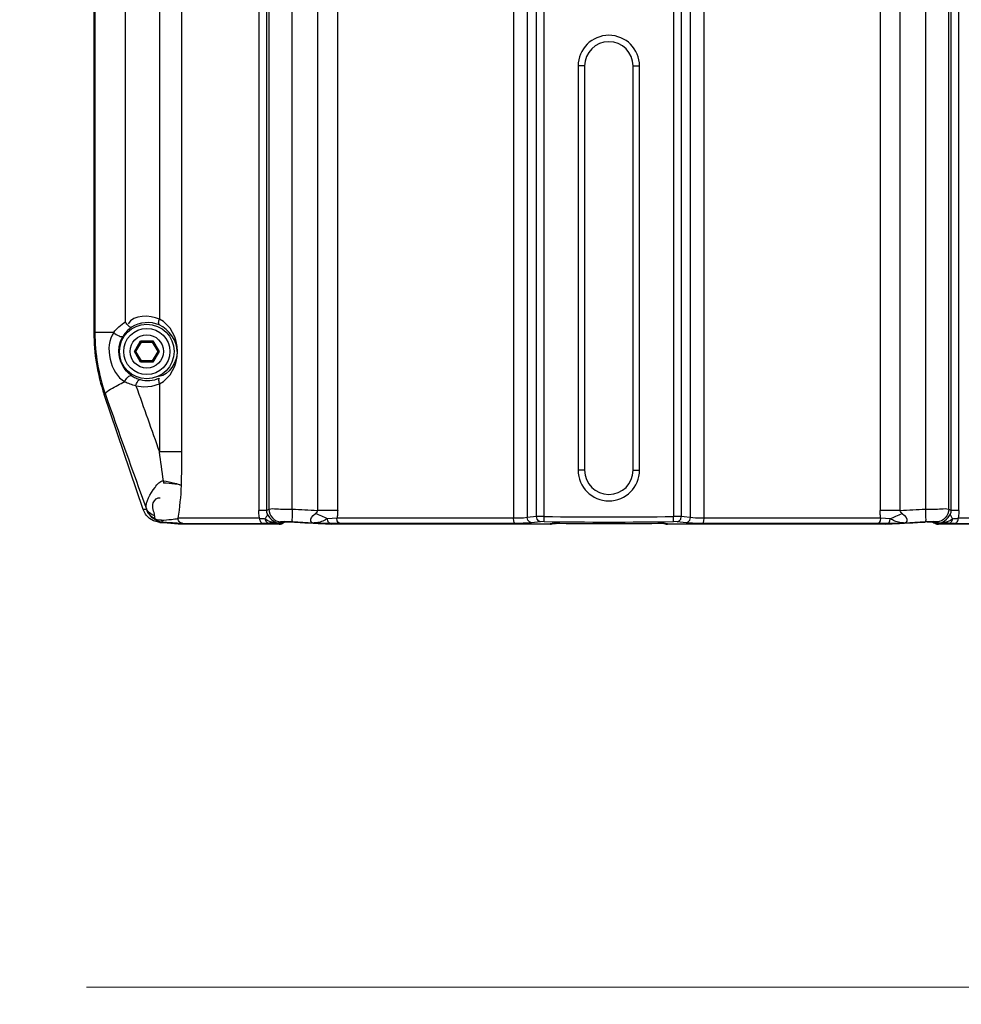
# Paper-space layout 'Sheet' of a CAD drawing. Header units: inches. Extents: x 0.2 to 10.8, y 0.2 to 8.3.
# Tile 246 of 256: x 3.13 to 3.717, y 5.874 to 6.487. Entities that reach past the tile are written whole.
import ezdxf

# ---------------------------------------------------------------- set-up
doc = ezdxf.new("R2010")
doc.units = ezdxf.units.IN
doc.header["$MEASUREMENT"] = 0
doc.layers.get('0').update_dxf_attribs({"lineweight": 5})
doc.styles.add('My Text', font='tahoma.ttf')
doc.dimstyles.new('My Dimension - mm [in] (ANSI)$0', dxfattribs={"dimtxt": 0.12, "dimasz": 0.098425, "dimexe": 0.125, "dimexo": 0.063, "dimgap": 0.031496, "dimtad": 0, "dimlfac": 250, "dimzin": 4, "dimdsep": 46, "dimtxsty": 'My Text', "dimblk": 'Filled-1', "dimcen": 0.09, "dimclrd": 1, "dimclre": 1, "dimclrt": 1, "dimadec": 1, "dimazin": 1, "dimtfac": 1, "dimtofl": 0, "dimtmove": 0, "dimatfit": 3, "dimfxl": 1, "dimtolj": 1, "dimtzin": 4, "dimlwd": -1, "dimlwe": -1, "dimarcsym": 0})

# ---------------------------------------------------------------- blocks, each defined once
blk = doc.blocks.new('*D6')
at = {"color": 1, "true_color": 0xff0000}
for p, q in [((4.28987, 4.82076), (4.28987, 4.91919)), ((3.56036, 4.82076), (4.41487, 4.82076)), ((4.28987, 4.72234), (4.28987, 3.80838)), ((3.56036, 3.70996), (4.41487, 3.70996))]:
    blk.add_line(p, q, dxfattribs=at)
at = {"layer": 'Defpoints', "color": 0}
for p in [(3.49736, 4.82076), (3.49736, 3.70996), (4.28987, 3.70996)]:
    blk.add_point(p, dxfattribs=at)
at = {"color": 1, "true_color": 0xff0000, "insert": (4.28987, 5.78412), "char_height": 0.12, "attachment_point": 5, "rotation": 90, "style": 'My Text'}
blk.add_mtext('\\A1;277.70 mm [10.933 in]', dxfattribs=at)
blk = doc.blocks.new('Filled-1')
blk = doc.blocks.new('*D13')
at = {"color": 1, "true_color": 0xff0000}
for p, q in [((3.07336, 5.51981), (3.07336, 6.00932)), ((3.92136, 5.51981), (3.92136, 6.00932)), ((3.07336, 5.88432), (2.97494, 5.88432)), ((3.17179, 5.88432), (3.82294, 5.88432))]:
    blk.add_line(p, q, dxfattribs=at)
at = {"layer": 'Defpoints', "color": 0}
for p in [(3.92136, 5.88432), (3.07336, 5.45681), (3.92136, 5.45681)]:
    blk.add_point(p, dxfattribs=at)
at = {"color": 1, "true_color": 0xff0000, "insert": (2.15506, 5.88432), "char_height": 0.12, "attachment_point": 5, "style": 'My Text'}
blk.add_mtext('\\A1;212.00 mm [8.346 in]', dxfattribs=at)

psp = doc.layouts.new('Sheet')

# ---------------------------------------------------------------- linework, layer by layer
at = {"color": 0, "linetype": 'ByBlock', "lineweight": -3}
for p, q in [((3.176363, 6.627858), (3.176363, 6.292472)), ((3.177005, 6.627858), (3.177005, 6.292472)), ((3.285484, 6.562756), (3.285484, 6.182346)), ((3.300028, 6.182346), (3.300028, 6.562756)), ((3.694699, 6.562756), (3.694699, 6.182346)), ((3.709243, 6.182346), (3.709243, 6.562756)), ((3.452203, 6.17766), (3.452203, 6.560885)), ((3.457133, 6.177735), (3.457133, 6.560885)), ((3.537594, 6.560885), (3.537594, 6.177735)), ((3.542524, 6.560885), (3.542524, 6.17766)), ((3.196064, 6.299076), (3.196064, 6.526183)), ((3.231198, 6.218053), (3.231198, 6.527228)), ((3.279174, 6.527228), (3.279174, 6.181503)), ((3.28411, 6.181503), (3.28411, 6.527228)), ((3.315733, 6.527228), (3.315733, 6.181503)), ((3.328339, 6.181503), (3.328339, 6.527228)), ((3.438033, 6.527228), (3.438033, 6.176611)), ((3.446525, 6.527228), (3.446525, 6.177034)), ((3.548201, 6.177034), (3.548201, 6.527228)), ((3.556694, 6.176611), (3.556694, 6.527228)), ((3.666388, 6.527228), (3.666388, 6.181503)), ((3.678994, 6.181503), (3.678994, 6.527228)), ((3.710617, 6.527228), (3.710617, 6.181503)), ((3.715553, 6.181503), (3.715553, 6.527228)), ((3.217261, 6.524428), (3.217261, 6.300831)), ((3.48223, 6.458629), (3.47823, 6.458629)), ((3.47823, 6.458629), (3.47823, 6.206629)), ((3.48223, 6.458629), (3.48223, 6.206629)), ((3.512497, 6.458629), (3.516497, 6.458629)), ((3.512497, 6.206629), (3.512497, 6.458629)), ((3.516497, 6.206629), (3.516497, 6.458629)), ((3.188733, 6.292472), (3.17637, 6.292472)), ((3.20164, 6.280629), (3.205501, 6.287318)), ((3.202563, 6.280629), (3.205963, 6.286518)), ((3.205501, 6.287318), (3.213225, 6.287318)), ((3.205963, 6.286518), (3.205501, 6.287318)), ((3.205963, 6.286518), (3.212763, 6.286518)), ((3.212763, 6.286518), (3.213225, 6.287318)), ((3.212763, 6.286518), (3.216163, 6.280629)), ((3.213225, 6.287318), (3.217087, 6.280629)), ((3.202563, 6.280629), (3.20164, 6.280629)), ((3.205501, 6.27394), (3.20164, 6.280629)), ((3.205963, 6.27474), (3.202563, 6.280629)), ((3.216163, 6.280629), (3.212763, 6.27474)), ((3.217087, 6.280629), (3.213225, 6.27394)), ((3.216163, 6.280629), (3.217087, 6.280629)), ((3.205963, 6.27474), (3.205501, 6.27394)), ((3.212763, 6.27474), (3.205963, 6.27474)), ((3.212763, 6.27474), (3.213225, 6.27394)), ((3.213225, 6.27394), (3.205501, 6.27394)), ((3.217261, 6.260428), (3.217261, 6.218053)), ((3.20715, 6.182079), (3.182751, 6.253843)), ((3.182757, 6.253843), (3.183561, 6.253843)), ((3.231198, 6.218053), (3.217261, 6.218053)), ((3.48223, 6.206629), (3.47823, 6.206629)), ((3.512497, 6.206629), (3.516497, 6.206629)), ((3.20923, 6.182113), (3.207146, 6.182113)), ((3.208635, 6.179196), (3.20715, 6.182079)), ((3.209259, 6.178454), (3.208635, 6.179196)), ((3.211108, 6.176523), (3.209259, 6.178454)), ((3.213562, 6.175117), (3.211108, 6.176523)), ((3.279569, 6.176611), (3.228903, 6.176611)), ((3.28411, 6.181503), (3.279174, 6.181503)), ((3.328339, 6.181503), (3.315733, 6.181503)), ((3.327828, 6.176611), (3.322102, 6.176344)), ((3.438033, 6.176611), (3.327828, 6.176611)), ((3.452203, 6.17766), (3.446525, 6.177034)), ((3.457133, 6.177735), (3.452203, 6.17766)), ((3.457093, 6.174548), (3.457133, 6.177735)), ((3.542524, 6.17766), (3.537594, 6.177735)), ((3.537633, 6.174548), (3.537594, 6.177735)), ((3.549734, 6.176868), (3.542524, 6.17766)), ((3.666899, 6.176611), (3.556694, 6.176611)), ((3.678994, 6.181503), (3.666388, 6.181503)), ((3.672626, 6.176344), (3.666899, 6.176611)), ((3.715553, 6.181503), (3.710617, 6.181503)), ((3.765824, 6.176611), (3.715157, 6.176611)), ((3.214335, 6.174758), (3.213562, 6.175117)), ((3.217454, 6.174021), (3.214335, 6.174758)), ((3.229015, 6.17301), (3.217454, 6.174021)), ((3.217462, 6.174021), (3.220386, 6.174021)), ((3.292173, 6.172995), (3.229015, 6.17301)), ((3.229363, 6.172995), (3.229015, 6.17301)), ((3.231744, 6.173424), (3.281874, 6.173424)), ((3.292951, 6.174377), (3.291803, 6.173679)), ((3.291906, 6.17301), (3.292182, 6.172995)), ((3.293682, 6.174496), (3.292951, 6.174377)), ((3.293236, 6.17379), (3.293906, 6.174201)), ((3.295273, 6.174536), (3.293682, 6.174496)), ((3.29379, 6.174129), (3.293906, 6.174201)), ((3.294163, 6.173524), (3.295546, 6.174343)), ((3.295062, 6.174312), (3.296416, 6.174364)), ((3.297538, 6.174496), (3.295273, 6.174536)), ((3.296416, 6.174364), (3.29725, 6.174364)), ((3.296527, 6.174383), (3.301411, 6.17423)), ((3.29725, 6.174364), (3.302202, 6.17419)), ((3.300242, 6.174377), (3.297538, 6.174496)), ((3.313187, 6.173679), (3.300242, 6.174377)), ((3.302186, 6.174199), (3.300537, 6.174272)), ((3.301411, 6.17423), (3.324764, 6.173)), ((3.327569, 6.173434), (3.313187, 6.173679)), ((3.460965, 6.172995), (3.324741, 6.17301)), ((3.324974, 6.172995), (3.324741, 6.17301)), ((3.324966, 6.172995), (3.324764, 6.173)), ((3.329622, 6.173424), (3.327569, 6.173434)), ((3.438661, 6.173424), (3.329622, 6.173424)), ((3.454791, 6.174473), (3.449106, 6.173846)), ((3.457093, 6.174548), (3.454791, 6.174473)), ((3.462176, 6.173237), (3.460775, 6.17301)), ((3.460838, 6.173071), (3.460775, 6.17301)), ((3.460912, 6.172996), (3.460775, 6.17301)), ((3.46145, 6.173274), (3.460865, 6.173098)), ((3.462771, 6.173412), (3.46145, 6.173274)), ((3.462116, 6.173305), (3.462548, 6.173358)), ((3.462463, 6.173349), (3.462176, 6.173237)), ((3.462548, 6.173358), (3.464183, 6.173461)), ((3.464656, 6.173495), (3.462771, 6.173412)), ((3.464183, 6.173461), (3.46685, 6.173494)), ((3.464466, 6.173471), (3.465535, 6.173493)), ((3.466847, 6.173509), (3.464656, 6.173495)), ((3.465535, 6.173493), (3.46685, 6.173494)), ((3.46685, 6.173494), (3.48667, 6.173363)), ((3.486587, 6.173364), (3.508212, 6.173364)), ((3.508139, 6.173364), (3.527877, 6.173494)), ((3.527877, 6.173494), (3.532139, 6.173364)), ((3.53004, 6.173495), (3.527879, 6.173509)), ((3.531923, 6.173415), (3.53004, 6.173495)), ((3.531591, 6.173408), (3.532181, 6.173359)), ((3.533261, 6.173276), (3.531923, 6.173415)), ((3.532139, 6.173364), (3.532604, 6.173306)), ((3.532264, 6.173349), (3.532592, 6.17323)), ((3.532592, 6.17323), (3.533952, 6.17301)), ((3.533862, 6.173098), (3.533261, 6.173276)), ((3.533627, 6.172996), (3.533747, 6.172994)), ((3.669985, 6.17301), (3.533762, 6.172995)), ((3.533762, 6.172995), (3.533818, 6.172996)), ((3.533818, 6.172996), (3.533952, 6.17301)), ((3.533952, 6.17301), (3.53389, 6.17307)), ((3.539936, 6.174473), (3.537633, 6.174548)), ((3.545621, 6.173846), (3.539936, 6.174473)), ((3.665105, 6.173424), (3.556066, 6.173424)), ((3.667572, 6.173438), (3.665105, 6.173424)), ((3.681539, 6.173679), (3.667572, 6.173438)), ((3.669985, 6.17301), (3.669753, 6.172995)), ((3.669962, 6.173), (3.669761, 6.172995)), ((3.694485, 6.174377), (3.681539, 6.173679)), ((3.697997, 6.174379), (3.692582, 6.174201)), ((3.697189, 6.174496), (3.694485, 6.174377)), ((3.699454, 6.174536), (3.697189, 6.174496)), ((3.697966, 6.174365), (3.698094, 6.174366)), ((3.698225, 6.174383), (3.697997, 6.174379)), ((3.698094, 6.174366), (3.698857, 6.174355)), ((3.698857, 6.174355), (3.699181, 6.174342)), ((3.699175, 6.174346), (3.699935, 6.17389)), ((3.701045, 6.174496), (3.699454, 6.174536)), ((3.699932, 6.173892), (3.700564, 6.173524)), ((3.700824, 6.174199), (3.701493, 6.173789)), ((3.701776, 6.174377), (3.701045, 6.174496)), ((3.701493, 6.173789), (3.702159, 6.173392)), ((3.702924, 6.173679), (3.701776, 6.174377)), ((3.702159, 6.173392), (3.702821, 6.17301)), ((3.702545, 6.172995), (3.702821, 6.17301)), ((3.765704, 6.17301), (3.702554, 6.172995)), ((3.70262, 6.173124), (3.70282, 6.17301)), ((3.712852, 6.173424), (3.762983, 6.173424))]:
    psp.add_line(p, q, dxfattribs=at)
for points in [[(3.19192, 6.280629), (3.192176, 6.283802), (3.193041, 6.287065), (3.194602, 6.290285)], [(3.202629, 6.259245), (3.207569, 6.258526), (3.21253, 6.258931), (3.217261, 6.260428)], [(3.20923, 6.182113), (3.210422, 6.179898), (3.212097, 6.17796), (3.214144, 6.176414)], [(3.214136, 6.175999), (3.215624, 6.175185), (3.217198, 6.174596), (3.21879, 6.174219), (3.220386, 6.174021)], [(3.218457, 6.175446), (3.21762, 6.175428), (3.216779, 6.175492), (3.215924, 6.17566), (3.215038, 6.17595), (3.214144, 6.176414)], [(3.279569, 6.176611), (3.27935, 6.178232), (3.279218, 6.179869), (3.279174, 6.181503)], [(3.291803, 6.173679), (3.288978, 6.173874), (3.286479, 6.174408), (3.284431, 6.175329), (3.283022, 6.176344)], [(3.284462, 6.179591), (3.284276, 6.18015), (3.284149, 6.180797), (3.28411, 6.181503)], [(3.284462, 6.179591), (3.28503, 6.178401), (3.285833, 6.177172), (3.286901, 6.175984), (3.288265, 6.174921), (3.289919, 6.174106), (3.291803, 6.173679)], [(3.313187, 6.173679), (3.312257, 6.174105), (3.311706, 6.174919), (3.311646, 6.175982), (3.312099, 6.177171), (3.313072, 6.178401), (3.314541, 6.179591)], [(3.322097, 6.176346), (3.321418, 6.176029), (3.320706, 6.175658), (3.319964, 6.175258), (3.319185, 6.174883), (3.318356, 6.17455), (3.317516, 6.174281), (3.316716, 6.174084), (3.315985, 6.173948), (3.315329, 6.173851), (3.314746, 6.173782), (3.314231, 6.173734), (3.313741, 6.1737), (3.313187, 6.173679)], [(3.315733, 6.181503), (3.315648, 6.180793), (3.315207, 6.180138), (3.314541, 6.179591)], [(3.32324, 6.173511), (3.322679, 6.17396), (3.32227, 6.174975), (3.322099, 6.176348)], [(3.329622, 6.173424), (3.328713, 6.173938), (3.328063, 6.175093), (3.327828, 6.176611)], [(3.446525, 6.177034), (3.444199, 6.176805), (3.441307, 6.176661), (3.438033, 6.176611)], [(3.438661, 6.173424), (3.438343, 6.173938), (3.438115, 6.175093), (3.438033, 6.176611)], [(3.449106, 6.173846), (3.447843, 6.174336), (3.446906, 6.175494), (3.446525, 6.177034)], [(3.454791, 6.174473), (3.453526, 6.174961), (3.452586, 6.176119), (3.452203, 6.17766)], [(3.539936, 6.174473), (3.541201, 6.174961), (3.542141, 6.176119), (3.542524, 6.17766)], [(3.545621, 6.173846), (3.546883, 6.174336), (3.547821, 6.175494), (3.548201, 6.177034)], [(3.556694, 6.176611), (3.55481, 6.176627), (3.553038, 6.176673), (3.551344, 6.176752), (3.549734, 6.176868)], [(3.556066, 6.173424), (3.556384, 6.173938), (3.556611, 6.175093), (3.556694, 6.176611)], [(3.665105, 6.173424), (3.666013, 6.173938), (3.666663, 6.175093), (3.666899, 6.176611)], [(3.671489, 6.173512), (3.67205, 6.17396), (3.672458, 6.174974), (3.672629, 6.176344)], [(3.68154, 6.173679), (3.681032, 6.173698), (3.680538, 6.17373), (3.679977, 6.173782), (3.679345, 6.173858), (3.678637, 6.173966), (3.677863, 6.174116), (3.677063, 6.174322), (3.67628, 6.174584), (3.675535, 6.174886), (3.674838, 6.175219), (3.674169, 6.175578), (3.67346, 6.175953), (3.67263, 6.176345)], [(3.680186, 6.179591), (3.679516, 6.18015), (3.679083, 6.180797), (3.678994, 6.181503)], [(3.680186, 6.179591), (3.681654, 6.178401), (3.682627, 6.177172), (3.68308, 6.175984), (3.683021, 6.174921), (3.68247, 6.174106), (3.68154, 6.173679)], [(3.702924, 6.173679), (3.704806, 6.174105), (3.706459, 6.174919), (3.707824, 6.175982), (3.708893, 6.177171), (3.709696, 6.178401), (3.710265, 6.179591)], [(3.711705, 6.176344), (3.710295, 6.175328), (3.708247, 6.174408), (3.705748, 6.173874), (3.702924, 6.173679)], [(3.710617, 6.181503), (3.710578, 6.180793), (3.710449, 6.180138), (3.710265, 6.179591)], [(3.715553, 6.181503), (3.715509, 6.179869), (3.715377, 6.178232), (3.715157, 6.176611)], [(3.296527, 6.174383), (3.294713, 6.174336), (3.293906, 6.174201)], [(3.449106, 6.173846), (3.447646, 6.173712), (3.445924, 6.173599), (3.443915, 6.17351), (3.44154, 6.173448), (3.438661, 6.173424)], [(3.460982, 6.172994), (3.461136, 6.172998), (3.461454, 6.173026), (3.461784, 6.173085), (3.462124, 6.173181), (3.462474, 6.173319), (3.462548, 6.173358)], [(3.532113, 6.173386), (3.532429, 6.173244), (3.532743, 6.173137), (3.533046, 6.173063), (3.533341, 6.173018), (3.533627, 6.172996)], [(3.556066, 6.173424), (3.553749, 6.173439), (3.55157, 6.173486), (3.549486, 6.173564), (3.547505, 6.17368), (3.545621, 6.173846)], [(3.669962, 6.173), (3.693198, 6.174226), (3.694534, 6.174286)], [(3.69577, 6.17433), (3.696874, 6.174356), (3.697822, 6.174366), (3.698599, 6.174361)], [(3.700824, 6.174199), (3.700029, 6.174335), (3.698225, 6.174383)], [(3.699187, 6.174346), (3.699561, 6.174325), (3.699621, 6.174319)]]:
    psp.add_lwpolyline(points, dxfattribs=at)
for radius in [0.017, 0.0144, 0.0104]:
    psp.add_circle((3.209363, 6.280629), radius, dxfattribs=at)
for centre, radius, start, end in [((3.497363, 6.458629), 0.019133, 0, 180), ((3.497363, 6.458629), 0.015133, 0, 180), ((3.296363, 6.292472), 0.12, 180, 198.778033), ((3.294881, 6.292606), 0.117876, 180.065563, 199.198655), ((11.673889, 9.245231), 8.982113, 199.416752, 199.6955943), ((10.211844, 8.735045), 7.453397, 199.4446088, 200.0271744), ((1.63069, 5.989106), 1.603005, 7.563016, 8.211257), ((2.08683, 6.21742), 1.144368, 358.980527, 0.031698), ((3.497363, 6.206629), 0.019133, 180, 0), ((3.497363, 6.206629), 0.015133, 180, 0), ((3.05424, 6.205002), 0.176955, 350.767533, 357.427375), ((3.077729, 6.15664), 0.133945, 10.962878, 11.136602), ((3.497363, 9.442822), 3.265334, 269.294066, 270.705934), ((3.292173, 6.176995), 0.004, 270.011847, 299.825554), ((3.571156, 11.061452), 4.894649, 266.849904, 267.114302), ((3.497363, 9.44595), 3.27165, 269.29474, 270.70526), ((3.497363, 9.309934), 3.136574, 269.442552, 270.557445), ((3.423534, 11.062159), 4.895357, 272.885712, 273.150557), ((3.702554, 6.176995), 0.004, 240.174446, 269.987343)]:
    psp.add_arc(centre, radius, start, end, dxfattribs=at)
for points, knots in [([(3.188733, 6.292472), (3.189671, 6.29379), (3.191888, 6.296286), (3.1946, 6.29823), (3.196064, 6.299077)], [0, 0, 0, 0, 0.4890084, 1, 1, 1, 1]), ([(3.199812, 6.295702), (3.199238, 6.295443), (3.197498, 6.29688), (3.196598, 6.298113), (3.196064, 6.299076)], [0, 0, 0, 0, 0.3637084, 1, 1, 1, 1]), ([(3.21717, 6.297217), (3.216786, 6.297462), (3.216652, 6.298978), (3.216985, 6.300091), (3.217261, 6.300831)], [0, 0, 0, 0, 0.3655121, 1, 1, 1, 1]), ([(3.217261, 6.260428), (3.224112, 6.263969), (3.233002, 6.280624), (3.224117, 6.297286), (3.217261, 6.300831)], [0, 0, 0, 0, 0.4998301, 1, 1, 1, 1]), ([(3.188733, 6.292472), (3.189653, 6.29152), (3.191278, 6.290455), (3.194058, 6.289638), (3.194602, 6.290285)], [0, 0, 0, 0, 0.6102212, 1, 1, 1, 1]), ([(3.199812, 6.295702), (3.198755, 6.294997), (3.1968, 6.293369), (3.195257, 6.291349), (3.194602, 6.290285)], [0, 0, 0, 0, 0.5040968, 1, 1, 1, 1]), ([(3.183561, 6.253843), (3.183721, 6.255352), (3.188826, 6.258183), (3.192572, 6.260393), (3.195596, 6.261802)], [0, 0, 0, 0, 0.3125884, 1, 1, 1, 1]), ([(3.195596, 6.261802), (3.196065, 6.26292), (3.197082, 6.264512), (3.199266, 6.265837), (3.199974, 6.265489)], [0, 0, 0, 0, 0.6058174, 1, 1, 1, 1]), ([(3.202629, 6.259245), (3.201374, 6.259488), (3.198948, 6.26015), (3.196663, 6.261201), (3.195596, 6.261801)], [0, 0, 0, 0, 0.5109507, 1, 1, 1, 1]), ([(3.199974, 6.265489), (3.200759, 6.264965), (3.202431, 6.264026), (3.204237, 6.26338), (3.205169, 6.263129)], [0, 0, 0, 0, 0.494523, 1, 1, 1, 1]), ([(3.202629, 6.259245), (3.202846, 6.26023), (3.203305, 6.261627), (3.204579, 6.263196), (3.205169, 6.263129)], [0, 0, 0, 0, 0.6294546, 1, 1, 1, 1]), ([(3.205169, 6.26313), (3.207132, 6.262602), (3.211271, 6.262222), (3.215305, 6.263222), (3.217169, 6.264042)], [0, 0, 0, 0, 0.4996012, 1, 1, 1, 1]), ([(3.21717, 6.264042), (3.216786, 6.263797), (3.216652, 6.262281), (3.216985, 6.261168), (3.217261, 6.260428)], [0, 0, 0, 0, 0.3655137, 1, 1, 1, 1]), ([(3.209152, 6.182512), (3.208495, 6.187282), (3.212635, 6.193602), (3.217522, 6.199948), (3.21975, 6.200088)], [0, 0, 0, 0, 0.6832781, 1, 1, 1, 1]), ([(3.21975, 6.200088), (3.219732, 6.199844), (3.219704, 6.199356), (3.219691, 6.198867), (3.219689, 6.198624)], [0, 0, 0, 0, 0.5020273, 1, 1, 1, 1]), ([(3.231017, 6.197059), (3.229678, 6.197594), (3.22585, 6.198167), (3.222064, 6.198508), (3.219689, 6.198623)], [0, 0, 0, 0, 0.3775093, 1, 1, 1, 1]), ([(3.21975, 6.200089), (3.222122, 6.199684), (3.225911, 6.198888), (3.229739, 6.197829), (3.231017, 6.197059)], [0, 0, 0, 0, 0.6174399, 1, 1, 1, 1]), ([(3.214152, 6.178145), (3.214149, 6.180838), (3.211102, 6.185116), (3.216101, 6.190074), (3.21779, 6.189398)], [0, 0, 0, 0, 0.5968439, 1, 1, 1, 1]), ([(3.214152, 6.178145), (3.213049, 6.178569), (3.211041, 6.1797), (3.2096, 6.181536), (3.209152, 6.182511)], [0, 0, 0, 0, 0.5240139, 1, 1, 1, 1]), ([(3.214136, 6.175999), (3.213017, 6.176729), (3.211023, 6.178544), (3.209689, 6.180886), (3.20923, 6.182113)], [0, 0, 0, 0, 0.5048845, 1, 1, 1, 1]), ([(3.28411, 6.181503), (3.284339, 6.18164), (3.284799, 6.181918), (3.285255, 6.182202), (3.285484, 6.182346)], [0, 0, 0, 0, 0.4980209, 1, 1, 1, 1]), ([(3.285484, 6.182346), (3.286954, 6.182811), (3.291947, 6.182196), (3.296722, 6.182438), (3.300028, 6.182346)], [0, 0, 0, 0, 0.3180698, 1, 1, 1, 1]), ([(3.285484, 6.182346), (3.285493, 6.18039), (3.287061, 6.17634), (3.291002, 6.174509), (3.292951, 6.174377)], [0, 0, 0, 0, 0.5003375, 1, 1, 1, 1]), ([(3.300028, 6.182346), (3.299929, 6.180531), (3.300271, 6.178178), (3.299585, 6.17491), (3.300241, 6.174377)], [0, 0, 0, 0, 0.6825488, 1, 1, 1, 1]), ([(3.300028, 6.182346), (3.302645, 6.182202), (3.30788, 6.181917), (3.313115, 6.18164), (3.315733, 6.181503)], [0, 0, 0, 0, 0.5000162, 1, 1, 1, 1]), ([(3.678994, 6.181503), (3.681612, 6.18164), (3.686847, 6.181917), (3.692081, 6.182202), (3.694699, 6.182346)], [0, 0, 0, 0, 0.4999838, 1, 1, 1, 1]), ([(3.694699, 6.182346), (3.694798, 6.180531), (3.694456, 6.178178), (3.695141, 6.17491), (3.694485, 6.174377)], [0, 0, 0, 0, 0.682563, 1, 1, 1, 1]), ([(3.694699, 6.182346), (3.698004, 6.182438), (3.70278, 6.182196), (3.707772, 6.182811), (3.709243, 6.182346)], [0, 0, 0, 0, 0.681838, 1, 1, 1, 1]), ([(3.709243, 6.182346), (3.709234, 6.18039), (3.707666, 6.17634), (3.703725, 6.17451), (3.701776, 6.174377)], [0, 0, 0, 0, 0.5003356, 1, 1, 1, 1]), ([(3.709243, 6.182346), (3.709471, 6.182202), (3.709927, 6.181918), (3.710387, 6.18164), (3.710617, 6.181503)], [0, 0, 0, 0, 0.5019791, 1, 1, 1, 1]), ([(3.214144, 6.176414), (3.214122, 6.176329), (3.214094, 6.176194), (3.214106, 6.176043), (3.214136, 6.175999)], [0, 0, 0, 0, 0.622665, 1, 1, 1, 1]), ([(3.214152, 6.178144), (3.214152, 6.177848), (3.214151, 6.177271), (3.214147, 6.176694), (3.214144, 6.176413)], [0, 0, 0, 0, 0.5134201, 1, 1, 1, 1]), ([(3.218458, 6.175445), (3.22055, 6.17556), (3.224039, 6.175834), (3.227539, 6.176248), (3.228903, 6.176609)], [0, 0, 0, 0, 0.5976259, 1, 1, 1, 1]), ([(3.230159, 6.174043), (3.22976, 6.174349), (3.229119, 6.175145), (3.228903, 6.176136), (3.228903, 6.176611)], [0, 0, 0, 0, 0.5139492, 1, 1, 1, 1]), ([(3.279569, 6.176611), (3.280196, 6.176575), (3.281349, 6.176505), (3.282499, 6.176405), (3.283022, 6.176344)], [0, 0, 0, 0, 0.5442643, 1, 1, 1, 1]), ([(3.279569, 6.176611), (3.279569, 6.175858), (3.279932, 6.174405), (3.281233, 6.173495), (3.281874, 6.173424)], [0, 0, 0, 0, 0.5387783, 1, 1, 1, 1]), ([(3.284462, 6.179591), (3.284455, 6.17906), (3.284122, 6.177867), (3.283442, 6.176864), (3.283021, 6.176344)], [0, 0, 0, 0, 0.4419854, 1, 1, 1, 1]), ([(3.283022, 6.176344), (3.2831, 6.175639), (3.283683, 6.174268), (3.285034, 6.173573), (3.2857, 6.173511)], [0, 0, 0, 0, 0.5146753, 1, 1, 1, 1]), ([(3.322102, 6.176343), (3.320881, 6.176941), (3.318384, 6.178081), (3.315837, 6.179104), (3.314541, 6.179591)], [0, 0, 0, 0, 0.4954929, 1, 1, 1, 1]), ([(3.328339, 6.181503), (3.328339, 6.180677), (3.328251, 6.179034), (3.327995, 6.177409), (3.327828, 6.176611)], [0, 0, 0, 0, 0.5032446, 1, 1, 1, 1]), ([(3.666899, 6.176611), (3.666732, 6.177409), (3.666475, 6.179034), (3.666388, 6.180677), (3.666388, 6.181503)], [0, 0, 0, 0, 0.4967554, 1, 1, 1, 1]), ([(3.67263, 6.176345), (3.67385, 6.176943), (3.676345, 6.178083), (3.678891, 6.179105), (3.680186, 6.179591)], [0, 0, 0, 0, 0.4954619, 1, 1, 1, 1]), ([(3.709027, 6.173511), (3.709693, 6.173573), (3.711044, 6.174268), (3.711626, 6.175639), (3.711705, 6.176344)], [0, 0, 0, 0, 0.4853247, 1, 1, 1, 1]), ([(3.711706, 6.176344), (3.711285, 6.176864), (3.710604, 6.177867), (3.710272, 6.17906), (3.710265, 6.179591)], [0, 0, 0, 0, 0.5580073, 1, 1, 1, 1]), ([(3.711705, 6.176344), (3.712227, 6.176405), (3.713378, 6.176505), (3.71453, 6.176575), (3.715157, 6.176611)], [0, 0, 0, 0, 0.4557357, 1, 1, 1, 1]), ([(3.712852, 6.173424), (3.713494, 6.173495), (3.714794, 6.174405), (3.715157, 6.175858), (3.715157, 6.176611)], [0, 0, 0, 0, 0.4612217, 1, 1, 1, 1]), ([(3.218457, 6.175446), (3.218653, 6.175063), (3.219184, 6.174388), (3.219992, 6.174059), (3.220386, 6.174021)], [0, 0, 0, 0, 0.5209091, 1, 1, 1, 1]), ([(3.229344, 6.173487), (3.228008, 6.173543), (3.225022, 6.17371), (3.222038, 6.173907), (3.220387, 6.174021)], [0, 0, 0, 0, 0.4469331, 1, 1, 1, 1]), ([(3.231746, 6.173423), (3.231393, 6.173423), (3.230591, 6.173439), (3.229791, 6.173468), (3.229344, 6.173487)], [0, 0, 0, 0, 0.4414165, 1, 1, 1, 1]), ([(3.231744, 6.173424), (3.231469, 6.173448), (3.230903, 6.173578), (3.230395, 6.173863), (3.230159, 6.174043)], [0, 0, 0, 0, 0.4823945, 1, 1, 1, 1]), ([(3.285699, 6.173511), (3.285125, 6.17348), (3.28385, 6.173435), (3.282574, 6.173424), (3.281873, 6.173424)], [0, 0, 0, 0, 0.4506799, 1, 1, 1, 1]), ([(3.289497, 6.173634), (3.288821, 6.173619), (3.287555, 6.17359), (3.286289, 6.173544), (3.2857, 6.173511)], [0, 0, 0, 0, 0.5341835, 1, 1, 1, 1]), ([(3.291803, 6.173679), (3.291415, 6.173672), (3.290646, 6.173657), (3.289878, 6.173642), (3.289497, 6.173634)], [0, 0, 0, 0, 0.5052348, 1, 1, 1, 1]), ([(3.291906, 6.17301), (3.292129, 6.173136), (3.292574, 6.173394), (3.293015, 6.173657), (3.293236, 6.17379)], [0, 0, 0, 0, 0.4980892, 1, 1, 1, 1]), ([(3.291906, 6.17301), (3.292054, 6.172999), (3.292354, 6.172995), (3.292652, 6.173025), (3.292802, 6.173048)], [0, 0, 0, 0, 0.4956191, 1, 1, 1, 1]), ([(3.293029, 6.17309), (3.293227, 6.173132), (3.293618, 6.173248), (3.293986, 6.173424), (3.294162, 6.173525)], [0, 0, 0, 0, 0.5001821, 1, 1, 1, 1]), ([(3.293906, 6.174201), (3.294107, 6.174187), (3.294517, 6.174192), (3.294921, 6.174258), (3.295121, 6.174306)], [0, 0, 0, 0, 0.4950373, 1, 1, 1, 1]), ([(3.462174, 6.173293), (3.461959, 6.173222), (3.461525, 6.173121), (3.46108, 6.173093), (3.460865, 6.173098)], [0, 0, 0, 0, 0.5128328, 1, 1, 1, 1]), ([(3.462456, 6.173397), (3.46241, 6.173378), (3.462316, 6.173341), (3.462222, 6.173308), (3.462174, 6.173293)], [0, 0, 0, 0, 0.5021675, 1, 1, 1, 1]), ([(3.532271, 6.173397), (3.532324, 6.173375), (3.53243, 6.173334), (3.532538, 6.173297), (3.532592, 6.17328)], [0, 0, 0, 0, 0.5024812, 1, 1, 1, 1]), ([(3.532592, 6.17328), (3.532802, 6.173214), (3.533223, 6.17312), (3.533653, 6.173094), (3.533862, 6.173098)], [0, 0, 0, 0, 0.512547, 1, 1, 1, 1]), ([(3.700824, 6.174199), (3.70062, 6.174185), (3.700205, 6.174191), (3.699795, 6.174259), (3.699593, 6.174309)], [0, 0, 0, 0, 0.4949944, 1, 1, 1, 1]), ([(3.700565, 6.173525), (3.700722, 6.173435), (3.701049, 6.173275), (3.701395, 6.173163), (3.701571, 6.173119)], [0, 0, 0, 0, 0.4996471, 1, 1, 1, 1]), ([(3.701571, 6.173119), (3.701628, 6.173105), (3.701743, 6.173079), (3.701858, 6.173058), (3.701916, 6.173049)], [0, 0, 0, 0, 0.5006711, 1, 1, 1, 1]), ([(3.701916, 6.173049), (3.702021, 6.173033), (3.702231, 6.173008), (3.702442, 6.173), (3.702547, 6.173)], [0, 0, 0, 0, 0.5026245, 1, 1, 1, 1]), ([(3.702547, 6.173), (3.702593, 6.173), (3.702684, 6.173002), (3.702775, 6.173006), (3.702821, 6.17301)], [0, 0, 0, 0, 0.5017832, 1, 1, 1, 1]), ([(3.705229, 6.173634), (3.704849, 6.173642), (3.704081, 6.173657), (3.703312, 6.173672), (3.702924, 6.173679)], [0, 0, 0, 0, 0.4946084, 1, 1, 1, 1]), ([(3.709027, 6.173511), (3.708437, 6.173544), (3.707171, 6.17359), (3.705905, 6.173619), (3.705229, 6.173634)], [0, 0, 0, 0, 0.4665542, 1, 1, 1, 1]), ([(3.712853, 6.173424), (3.712153, 6.173424), (3.710877, 6.173435), (3.709602, 6.17348), (3.709028, 6.173511)], [0, 0, 0, 0, 0.5493201, 1, 1, 1, 1])]:
    psp.add_open_spline(points, degree=3, knots=knots, dxfattribs=at)
for points in [[(3.217261, 6.300831), (3.211231, 6.303479), (3.200995, 6.303656), (3.197717, 6.297944)], [(3.217169, 6.297217), (3.211853, 6.299554), (3.204643, 6.298925), (3.199812, 6.295702)], [(3.188733, 6.292472), (3.182678, 6.283922), (3.186469, 6.266944), (3.195596, 6.261802)], [(3.228332, 6.280629), (3.228337, 6.287294), (3.223271, 6.294534), (3.21717, 6.297216)], [(3.199974, 6.265489), (3.195227, 6.268674), (3.191956, 6.274913), (3.19192, 6.280629)], [(3.228332, 6.280629), (3.22833, 6.274173), (3.223352, 6.265744), (3.216943, 6.264962)]]:
    psp.add_open_spline(points, degree=3, dxfattribs=at)

# ---------------------------------------------------------------- dimensions: what is measured, and where the dimension line sits
dim = psp.add_linear_dim(base=(4.289867, 3.709957), p1=(3.497363, 4.820764), p2=(3.497363, 3.709957), angle=90, dimstyle='My Dimension - mm [in] (ANSI)$0', override={"dimpost": ' mm'})
dim.commit()
dim.dimension.update_dxf_attribs({"geometry": '*D6', "text_midpoint": (4.289867, 5.784117), "dimtype": 160})
dim = psp.add_linear_dim(base=(3.921363, 5.884321), p1=(3.073363, 5.45681), p2=(3.921363, 5.45681), dimstyle='My Dimension - mm [in] (ANSI)$0', override={"dimpost": ' mm'})
dim.commit()
dim.dimension.update_dxf_attribs({"geometry": '*D13', "text_midpoint": (2.155061, 5.884321), "dimtype": 160})

doc.saveas('drawing.dxf')
